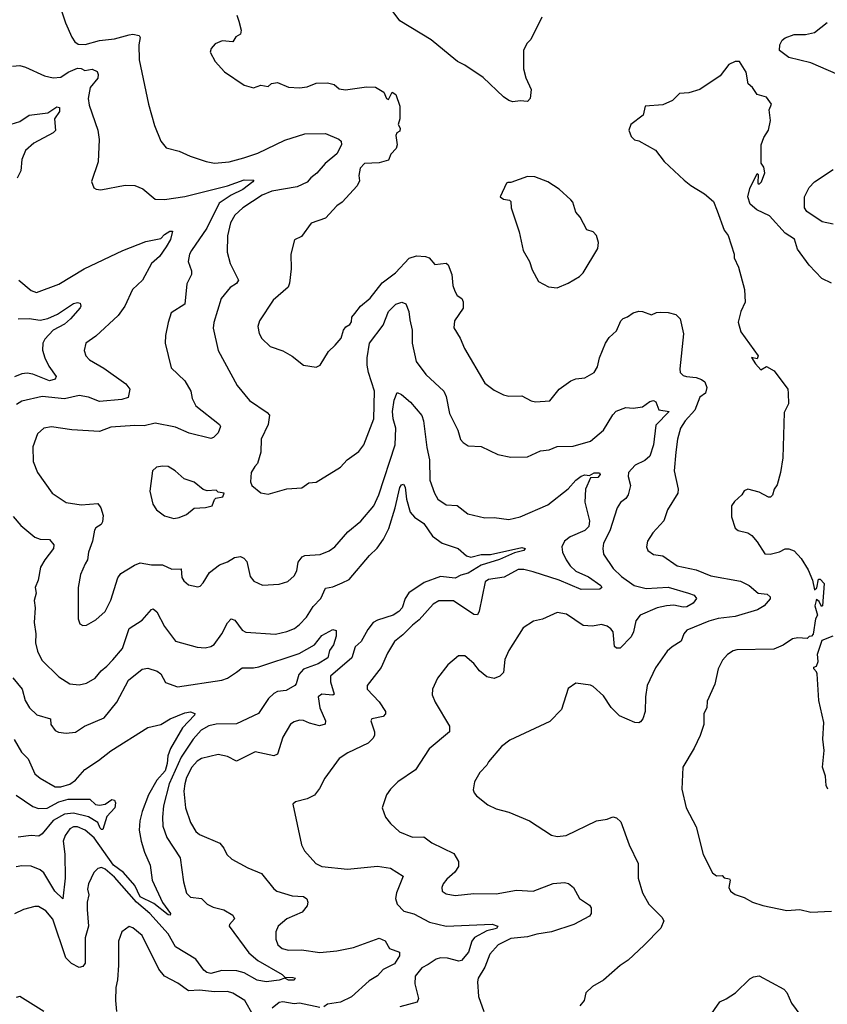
# Model space of a CAD drawing. Extents: x 1245515 to 1420776, y 606314 to 671314.
# Tile 78 of 256: x 1288024 to 1292383, y 633754 to 639071. Entities that reach past the tile are written whole.
import ezdxf

# ---------------------------------------------------------------- set-up
doc = ezdxf.new("R2010")
doc.units = 0

msp = doc.modelspace()

# ---------------------------------------------------------------- linework, layer by layer
at = {"layer": '0CON10XD'}
for points in [[(1288237.5, 639157.5), (1288271.6, 639055), (1288305, 638976.9), (1288321.7, 638951.7), (1288338.6, 638938.6), (1288377.8, 638937.8), (1288455, 638958.4), (1288535, 638968), (1288615, 638990.3), (1288635, 638992.5), (1288668.8, 638985), (1288674.2, 638974.2), (1288666.7, 638935), (1288668.1, 638855), (1288719.5, 638615), (1288750.7, 638500.7), (1288785, 638414.4), (1288815, 638380), (1288885, 638360.6), (1288943.6, 638333.6), (1289030, 638305), (1289075, 638296.5), (1289155, 638303.8), (1289234, 638325), (1289308.8, 638351.2), (1289455, 638420.9), (1289562.5, 638455), (1289675, 638456.7), (1289746.6, 638426.6), (1289759.7, 638415), (1289761.4, 638395), (1289735, 638346.4), (1289672.5, 638295), (1289627.9, 638242.1), (1289595, 638217.8), (1289575, 638193.6), (1289521.2, 638168.8), (1289385, 638145.2), (1289333, 638123), (1289228.9, 638055), (1289185.6, 638015), (1289161.8, 637975), (1289145.4, 637904.6), (1289144.5, 637815.5), (1289159.5, 637755), (1289204.2, 637665), (1289195, 637646), (1289160, 637625), (1289110.6, 637565), (1289071.8, 637435), (1289068.5, 637405), (1289094.6, 637284.6), (1289197.5, 637095), (1289263.8, 637013.8), (1289359.8, 636949.8), (1289371.4, 636935), (1289364.5, 636885), (1289327.5, 636805), (1289325.7, 636735), (1289308, 636675), (1289292.7, 636657.3), (1289272.5, 636625), (1289270, 636575), (1289276.1, 636556.1), (1289325, 636516.2), (1289365, 636508.8), (1289465, 636538), (1289546.8, 636543.2), (1289585, 636569.2), (1289625, 636574.2), (1289755.4, 636654.6), (1289792, 636695), (1289855, 636739.2), (1289882.2, 636775), (1289936.1, 636915), (1289939.1, 637065), (1289906.1, 637165), (1289899.2, 637205), (1289899.3, 637245), (1289912.3, 637325), (1289985, 637421.5), (1290015, 637494.5), (1290055, 637534.5), (1290085.7, 637545.7), (1290107.4, 637537.4), (1290124.3, 637495), (1290129.5, 637450.5), (1290142.1, 637395), (1290141.8, 637325), (1290164.4, 637225), (1290216.7, 637155), (1290312.9, 637065), (1290325, 637036.2), (1290344.7, 636944.7), (1290388.6, 636855), (1290403.4, 636803.4), (1290417, 636787), (1290445, 636769.2), (1290515, 636765.8), (1290605, 636723.8), (1290675, 636708), (1290765, 636711.2), (1290835, 636742), (1290881.2, 636748.8), (1290925, 636766.7), (1291011.3, 636768.7), (1291105, 636794.3), (1291175, 636854.3), (1291225, 636938), (1291243.6, 636956.4), (1291295, 636976), (1291335, 636972.9), (1291385, 636981.3), (1291425, 637009.4), (1291445, 637015.4), (1291457.7, 637007.7), (1291473.1, 636965), (1291529.2, 636955), (1291458.1, 636881.9), (1291444.7, 636775), (1291425, 636714.7), (1291398.9, 636691.1), (1291346.4, 636665), (1291310.5, 636625), (1291307.8, 636605), (1291320, 636555), (1291308.1, 636505), (1291295, 636485.8), (1291266.9, 636463.1), (1291249.5, 636435), (1291209.5, 636310.5), (1291175.6, 636245), (1291171.5, 636215), (1291175.6, 636185), (1291227.4, 636107.4), (1291272.9, 636065), (1291340.5, 636015), (1291405, 636000.2), (1291525, 636007.4), (1291634.8, 635974.8), (1291664, 635964), (1291677.8, 635945), (1291659.4, 635920.6), (1291625, 635901.2), (1291605, 635898.2), (1291555, 635908.8), (1291515, 635906), (1291464.4, 635895), (1291373.3, 635855), (1291348.8, 635825), (1291336.8, 635765), (1291325, 635738.1), (1291265, 635676.9), (1291245, 635677.5), (1291235, 635686.2), (1291226.9, 635765), (1291215, 635782.2), (1291195, 635795.6), (1291165, 635805.6), (1291115, 635795.6), (1291065, 635800), (1290975, 635860.8), (1290925, 635869.2), (1290845, 635834), (1290797.3, 635822.7), (1290742.3, 635787.7), (1290664.2, 635665), (1290642.9, 635615), (1290634.5, 635545.5), (1290616.2, 635525), (1290585, 635513.1), (1290545, 635522.2), (1290505.6, 635555), (1290474.7, 635594.7), (1290427.5, 635635), (1290392.5, 635635), (1290335, 635586.2), (1290279.2, 635515), (1290252, 635455), (1290250.8, 635425), (1290267.1, 635385), (1290344, 635255), (1290343.8, 635225), (1290235, 635134), (1290159.8, 635020.2), (1290064.5, 634955.5), (1290024.5, 634915.5), (1290004.3, 634885), (1289980.8, 634815), (1289998, 634765), (1290025, 634730), (1290074.6, 634684.6), (1290145, 634656), (1290205, 634658.1), (1290248, 634625), (1290367.6, 634567.6), (1290392.5, 634525), (1290391.7, 634498.3), (1290372.5, 634467.5), (1290330.3, 634429.7), (1290310, 634405), (1290302, 634385), (1290304, 634365), (1290325, 634350.8), (1290375, 634341.9), (1290475, 634352.9), (1290595, 634350.5), (1290705, 634370.4), (1290795, 634363.9), (1290903, 634407), (1290965, 634411.4), (1290985.5, 634405.5), (1291013.8, 634385), (1291045.4, 634325.4), (1291098.8, 634288.8), (1291108, 634275), (1291108.5, 634245), (1291099.8, 634230.2), (1291015.6, 634184.4), (1290895, 634144.7), (1290815, 634132.7), (1290765, 634117.8), (1290675, 634108.2), (1290605.7, 634075), (1290562.3, 634025), (1290535, 633954.2), (1290499.5, 633895), (1290494.5, 633875.5), (1290500.8, 633795), (1290530, 633715)], [(1290842.5, 639085), (1290782.5, 638965), (1290762.5, 638945), (1290743.9, 638906.1), (1290744.1, 638805.9), (1290756.8, 638756.8), (1290783.8, 638695), (1290778.8, 638645), (1290765, 638630), (1290725, 638633.3), (1290685, 638628), (1290665, 638634), (1290635, 638654), (1290525, 638759.2), (1290427.5, 638825), (1290387.5, 638845), (1290347.3, 638877.3), (1290245, 638963.3), (1290075.7, 639065.7), (1290035, 639120)], [(1289196.2, 639095), (1289206.7, 639063.3), (1289220, 639015), (1289216.4, 638993.6), (1289190.7, 638979.3), (1289175, 638952.5), (1289117, 638957), (1289079.3, 638940.7), (1289056.7, 638915), (1289052.5, 638895), (1289078.8, 638845), (1289130.2, 638790.2), (1289235, 638716.9), (1289285, 638704), (1289325, 638717.5), (1289365, 638710), (1289383, 638727), (1289415, 638732.5), (1289475, 638707.5), (1289535, 638703.3), (1289575, 638708.8), (1289625, 638728), (1289685, 638730), (1289720.7, 638720.7), (1289748.3, 638698.3), (1289782.1, 638692.1), (1289895, 638709.2), (1289945, 638706), (1289989.5, 638679.5), (1290003.3, 638645), (1290015, 638640), (1290035, 638680), (1290055, 638667.5), (1290076, 638605), (1290076, 638535), (1290067.5, 638505), (1290076.7, 638485), (1290075, 638470), (1290060, 638460), (1290054.1, 638445.9), (1290061.2, 638395), (1290056.2, 638375), (1290026.7, 638345), (1290015, 638313.3), (1289965, 638298.8), (1289885, 638293.8), (1289860.9, 638269.1), (1289855, 638230), (1289858.3, 638201.7), (1289845.8, 638174.2), (1289765, 638086), (1289735, 638066.2), (1289675, 638000), (1289597.7, 637972.3), (1289545, 637900), (1289507, 637883), (1289486.7, 637805), (1289490, 637725), (1289480.9, 637649.1), (1289472.9, 637627.1), (1289392.7, 637557.3), (1289318.8, 637445), (1289308.8, 637415), (1289316.1, 637376.1), (1289330.3, 637350.3), (1289375, 637307.1), (1289445, 637282), (1289495, 637254), (1289555, 637206), (1289625, 637194), (1289645, 637206), (1289690.7, 637279.3), (1289727.4, 637312.6), (1289758.3, 637351.7), (1289772, 637395), (1289785, 637412.5), (1289806.7, 637425), (1289815, 637440), (1289816.2, 637465), (1289832, 637485), (1289864, 637525), (1289915, 637568), (1289980.1, 637649.9), (1290051.9, 637705), (1290127, 637783), (1290165, 637795.5), (1290215, 637792.5), (1290234.3, 637784.3), (1290265, 637750), (1290325, 637755.8), (1290336.5, 637746.5), (1290355.6, 637695), (1290361.4, 637635), (1290372, 637605), (1290385, 637582.5), (1290410, 637565), (1290417.7, 637547.7), (1290417.3, 637512.7), (1290370.6, 637445), (1290367.9, 637407.9), (1290401.2, 637351.2), (1290424.2, 637295), (1290535, 637108.8), (1290585, 637071.2), (1290635.7, 637045.7), (1290665, 637037.5), (1290735, 637039.2), (1290785, 637012.5), (1290807.7, 637007.7), (1290885, 637012.5), (1290935, 637076), (1290998.8, 637121.2), (1291025, 637132), (1291075, 637136.7), (1291124.2, 637165.8), (1291143, 637197), (1291154, 637245), (1291185.7, 637325), (1291205.8, 637355), (1291245, 637391.2), (1291268, 637445), (1291281.7, 637458.3), (1291305, 637466), (1291335, 637488), (1291366.4, 637496.4), (1291385, 637496.2), (1291435, 637477.5), (1291460.7, 637489.3), (1291485, 637491.2), (1291525, 637490), (1291565, 637478.6), (1291588.1, 637455), (1291606.4, 637375), (1291586.4, 637185), (1291589.4, 637165), (1291605, 637150), (1291623.8, 637143.8), (1291675, 637139.1), (1291705, 637128.5), (1291722.2, 637115), (1291733.3, 637085), (1291725.8, 637055), (1291695, 637032.5), (1291667.4, 636962.6), (1291616.2, 636905), (1291591.4, 636865), (1291574.4, 636805), (1291566.1, 636736.1), (1291556.7, 636635), (1291577.8, 636535), (1291575.7, 636515), (1291521.4, 636425), (1291501.4, 636365), (1291440.9, 636299.1), (1291412, 636255), (1291408, 636225), (1291414.5, 636204.5), (1291445, 636182.5), (1291495, 636176), (1291571.9, 636121.9), (1291675, 636100.6), (1291755, 636068), (1291915, 636038.1), (1291961.1, 636015), (1292010, 635975), (1292058.3, 635968.2), (1292075.4, 635955), (1292075, 635944.4), (1292043.1, 635905), (1292006.2, 635883.8), (1291885, 635847.8), (1291795, 635837.2), (1291743.8, 635823.8), (1291624.2, 635775), (1291608.6, 635755), (1291594.3, 635715), (1291545.7, 635685), (1291519.3, 635660.7), (1291455, 635570), (1291410.6, 635475), (1291402.2, 635415), (1291400.5, 635335), (1291387.1, 635295), (1291375, 635280), (1291365, 635274.2), (1291345, 635275.8), (1291262, 635312), (1291216, 635356), (1291175, 635419.2), (1291119.7, 635469.7), (1291105, 635477.5), (1291025, 635488.8), (1290985, 635460), (1290948, 635345), (1290885, 635281.2), (1290669.5, 635180.5), (1290625, 635146), (1290553.8, 635063.8), (1290545.5, 635044.5), (1290508, 635005), (1290478, 634955), (1290472.3, 634912.3), (1290476.2, 634895), (1290488.8, 634878.8), (1290550.3, 634830.3), (1290595, 634808.8), (1290665, 634791.4), (1290775, 634744.2), (1290895, 634666.7), (1290925, 634660), (1290974.1, 634665.9), (1291137.5, 634745), (1291195, 634754.2), (1291225, 634766), (1291245, 634760), (1291268.8, 634738.8), (1291314.2, 634615), (1291362, 634515), (1291362.9, 634435), (1291385.7, 634355), (1291420, 634295), (1291490, 634225), (1291500.8, 634205), (1291484.5, 634165), (1291395, 634072.9), (1291308, 633992), (1291265, 633964), (1291175.6, 633884.4), (1291115, 633850), (1291080, 633815), (1291070, 633775), (1291047.5, 633745)], [(1292485, 638754.7), (1292295, 638838.8), (1292175, 638867.8), (1292125.8, 638905), (1292126.5, 638935), (1292138.8, 638961.2), (1292155, 638973.3), (1292205, 638991.1), (1292265, 638991.5), (1292315, 639002.7), (1292383.3, 639056.7)], [(1287985, 638820), (1288025, 638823.3), (1288055, 638815.7), (1288158.5, 638768.5), (1288205, 638757.1), (1288245, 638761.5), (1288285, 638787.3), (1288335, 638808.8), (1288355, 638807.8), (1288375, 638796.2), (1288415, 638804), (1288441.2, 638791.2), (1288448, 638775), (1288445.7, 638755), (1288404.5, 638705.5), (1288393.6, 638645), (1288399.5, 638609.5), (1288444.8, 638475), (1288452.7, 638425), (1288447.2, 638302.8), (1288412.3, 638197.7), (1288424, 638164), (1288436, 638156), (1288462.7, 638152.7), (1288593.3, 638176.7), (1288645, 638176), (1288687.9, 638157.9), (1288755, 638102.5), (1288805, 638099.5), (1288915, 638116.5), (1289145, 638174.8), (1289235, 638206.8), (1289287.5, 638205), (1289282.5, 638195), (1289229.2, 638155), (1289165, 638123), (1289100.5, 638079.5), (1289033.9, 637945), (1288951.8, 637825), (1288941.1, 637805), (1288933.1, 637765), (1288950.6, 637715), (1288951.1, 637695), (1288925.5, 637645), (1288914.4, 637535.6), (1288842.3, 637487.7), (1288824.6, 637435), (1288810, 637365), (1288808.6, 637325), (1288840.9, 637190.9), (1288915, 637120), (1288946.9, 637065), (1288954.4, 637025), (1288975, 636985.8), (1289102, 636885), (1289106.9, 636875), (1289095, 636840), (1289070, 636815), (1289055, 636809.2), (1288939.1, 636839.1), (1288865, 636870.7), (1288755, 636891.5), (1288695, 636877.1), (1288645, 636880), (1288515, 636870.6), (1288455, 636848.1), (1288305, 636857.1), (1288195, 636872.2), (1288154.6, 636865.4), (1288120.8, 636835), (1288094.3, 636764.3), (1288095.8, 636685), (1288120.8, 636625), (1288200, 636515), (1288275, 636464.2), (1288355, 636451.1), (1288445, 636457.5), (1288462.5, 636435), (1288473.6, 636393.6), (1288470.5, 636359.5), (1288463.3, 636345), (1288435, 636326.2), (1288428, 636315), (1288417.5, 636255), (1288394.4, 636195), (1288390, 636155), (1288376.7, 636133.3), (1288352.5, 636075), (1288340, 636005), (1288338.6, 635835), (1288348.3, 635808.3), (1288365, 635799.2), (1288385, 635801.4), (1288435, 635830), (1288484.4, 635875), (1288515, 635936.2), (1288553.8, 636056.2), (1288570, 636080), (1288644.4, 636125.6), (1288675, 636137.1), (1288735, 636126.9), (1288795, 636127.5), (1288845, 636103.3), (1288895, 636106), (1288898.3, 636058.3), (1288910.3, 636040.3), (1288935, 636020), (1288985, 636008.8), (1288997.5, 636012.5), (1289015, 636030), (1289048, 636085), (1289102.5, 636127.5), (1289146, 636144), (1289183, 636167), (1289215, 636171.4), (1289233.4, 636163.4), (1289249.2, 636145), (1289267.5, 636065), (1289288.3, 636038.3), (1289335, 636018), (1289425, 636022), (1289472.1, 636037.9), (1289505, 636068), (1289520, 636095), (1289527.8, 636142.2), (1289549.2, 636170.8), (1289563, 636177), (1289645, 636183.3), (1289695, 636202.5), (1289725.4, 636224.6), (1289795.7, 636305), (1289865, 636362.9), (1289935, 636446), (1289962.9, 636505), (1290049.7, 636775), (1290054.1, 636865), (1290039.8, 636915), (1290036.2, 636955), (1290045, 637016.7), (1290062, 637058), (1290085, 637046.9), (1290132.5, 637005), (1290194, 636934), (1290203.2, 636905), (1290221.6, 636761.6), (1290235.9, 636695), (1290238.5, 636585), (1290262.2, 636515), (1290281.4, 636481.4), (1290325, 636451.4), (1290385, 636448), (1290443.4, 636403.4), (1290535, 636381.2), (1290585, 636382.1), (1290665, 636371.2), (1290725, 636386.2), (1290875, 636451.2), (1290985, 636537.3), (1291025.8, 636585), (1291054, 636606), (1291075, 636612.9), (1291100, 636610), (1291125, 636623.8), (1291154.2, 636624.2), (1291157.5, 636615), (1291145, 636599.1), (1291105, 636597.5), (1291078.6, 636535), (1291074.2, 636465), (1291099.7, 636365), (1291096.3, 636335), (1291075, 636313), (1290995, 636278.6), (1290964.6, 636255), (1290950.8, 636225), (1290953.3, 636195), (1290974.3, 636154.3), (1290995, 636122.2), (1291025, 636092.1), (1291095, 636062.7), (1291160, 636015), (1291166, 636005), (1291156, 635995), (1291055, 635994), (1290935, 636044.3), (1290795, 636088.9), (1290745, 636102.3), (1290715, 636102.1), (1290638.7, 636061.3), (1290555, 636047.5), (1290537.1, 636035), (1290503.8, 635876.2), (1290495, 635858), (1290475, 635859.5), (1290365, 635933.6), (1290286.6, 635933.4), (1290255.8, 635915), (1290180.4, 635829.6), (1290145, 635802.1), (1290091.8, 635748.2), (1290046.2, 635713.8), (1290009.4, 635650.6), (1289975, 635572), (1289899.2, 635475), (1289899.2, 635455), (1289965, 635387.8), (1289998.6, 635335), (1289997.9, 635322.1), (1289985, 635308.6), (1289923.8, 635295), (1289920, 635285), (1289938.5, 635225), (1289938.5, 635205), (1289930.8, 635189.2), (1289905.3, 635164.7), (1289795, 635112.5), (1289748.8, 635081.2), (1289671.2, 634975), (1289641.7, 634918.3), (1289615, 634884), (1289575, 634862.9), (1289513.2, 634846.8), (1289498.8, 634835), (1289545.7, 634615), (1289561.8, 634581.8), (1289622, 634515), (1289655, 634497.3), (1289793.8, 634483.8), (1289955, 634499.6), (1290025, 634488.2), (1290093.8, 634445), (1290058.6, 634355), (1290052.5, 634325), (1290062.2, 634295), (1290096.7, 634256.7), (1290151.9, 634241.9), (1290236.5, 634196.5), (1290325, 634176.5), (1290575, 634186.5), (1290605.4, 634175.4), (1290596.7, 634163.3), (1290545, 634150.6), (1290478.9, 634115), (1290464.7, 634095), (1290446.7, 634035), (1290409.5, 633990.5), (1290395, 633986.4), (1290332.4, 634002.4), (1290295, 634004.8), (1290272.3, 633997.7), (1290229.3, 633969.3), (1290195, 633950.6), (1290159.3, 633905), (1290156.7, 633865), (1290176.4, 633785), (1290168.8, 633765), (1290075, 633740.5)], [(1292405, 637648.8), (1292354.4, 637674.4), (1292285, 637746.2), (1292222.1, 637832.1), (1292206.1, 637886.1), (1292155, 637918.8), (1292071.7, 638011.7), (1292002.5, 638045), (1291967.5, 638075), (1291953.8, 638115), (1291965, 638160), (1292005, 638240), (1292010, 638235), (1292008.3, 638188.3), (1292015, 638183.3), (1292028, 638195), (1292046, 638245), (1292040, 638275), (1292027, 638297), (1292026.7, 638395), (1292040, 638435), (1292066, 638475), (1292076.4, 638526.4), (1292070, 638585), (1292082.5, 638615), (1292055, 638652.5), (1292005, 638667.5), (1291980, 638705), (1291956.2, 638725), (1291945, 638787.5), (1291910, 638845), (1291885, 638846.2), (1291851.2, 638828.8), (1291805, 638767.5), (1291695.7, 638694.3), (1291635, 638676), (1291585, 638672.5), (1291547.5, 638635), (1291495, 638611.2), (1291400, 638605), (1291390, 638555), (1291322.5, 638505), (1291312.5, 638475), (1291325, 638440), (1291343, 638423), (1291365, 638416.7), (1291456.4, 638366.4), (1291502.5, 638305), (1291611.2, 638205), (1291646.7, 638175), (1291720.3, 638130.3), (1291768.6, 638088.6), (1291789.5, 638039.5), (1291826.7, 637935), (1291847.5, 637905), (1291880, 637805), (1291881.2, 637785), (1291903.8, 637735), (1291936, 637615), (1291940, 637545), (1291916.7, 637495), (1291902.7, 637437.3), (1291915.6, 637385), (1292010, 637255), (1292005, 637240), (1291973.6, 637246.4), (1291995, 637213.3), (1292025, 637180), (1292055, 637197.5), (1292095.6, 637175.6), (1292170, 637075), (1292172.5, 637055), (1292172.9, 636997.1), (1292149.5, 636950.5), (1292143.8, 636705), (1292131.2, 636625), (1292111.7, 636558.3), (1292096.7, 636535), (1292087, 636503), (1292077, 636493), (1292065, 636492.5), (1292015, 636520), (1291953.6, 636536.4), (1291934.1, 636525.9), (1291921.2, 636505), (1291881.7, 636468.3), (1291866, 636445), (1291866.1, 636386.1), (1291886.7, 636325), (1291902.7, 636312.7), (1291955, 636299.2), (1291975, 636286), (1292005, 636251.2), (1292046, 636186), (1292075, 636184), (1292125, 636198), (1292155, 636213.8), (1292175, 636213.8), (1292205, 636202.5), (1292241.7, 636161.7), (1292279.3, 636099.3), (1292302.9, 636045), (1292315, 635992.5), (1292326.4, 636003.6), (1292335, 636050), (1292345, 636050), (1292367, 636027), (1292357.5, 635905), (1292351.7, 635901.7), (1292339.3, 635929.3), (1292325, 635940), (1292322.5, 635935), (1292316.7, 635905), (1292330, 635855), (1292320, 635835), (1292307, 635753), (1292298.3, 635741.7), (1292285, 635740), (1292275, 635730), (1292225, 635733.3), (1292195, 635727.5), (1292145, 635693.8), (1292095, 635671.2), (1291895, 635668.6), (1291875, 635662.5), (1291845, 635642), (1291817.9, 635612.1), (1291794.3, 635565), (1291777, 635483), (1291735, 635390), (1291733.3, 635355), (1291717.5, 635325), (1291717, 635303), (1291716.2, 635265), (1291696.2, 635205), (1291665, 635137.5), (1291603.8, 635035), (1291598.8, 634915), (1291621.2, 634815), (1291675, 634712.5), (1291713.6, 634563.6), (1291764.4, 634464.4), (1291785, 634448), (1291815, 634450), (1291827.1, 634437.1), (1291855, 634431.2), (1291858.6, 634425), (1291851.4, 634385), (1291861.2, 634365), (1291885, 634346.2), (1291935, 634330), (1291980, 634305), (1292035, 634286.7), (1292165, 634260.8), (1292235, 634266), (1292295, 634250.8), (1292405, 634256.2)], [(1287955, 638500.3), (1288025, 638521.5), (1288075, 638555.5), (1288175, 638568.5), (1288225, 638600), (1288237.8, 638597.8), (1288238.9, 638575), (1288212.3, 638535), (1288217, 638473), (1288205, 638460.8), (1288100, 638405), (1288055, 638365.6), (1288035.5, 638315.5), (1288030, 638255), (1288010, 638215)], [(1290925, 637624), (1290985, 637647.5), (1291045.5, 637684.5), (1291066, 637705), (1291144.1, 637835.9), (1291148.8, 637868.8), (1291138, 637905), (1291120, 637925), (1291085.9, 637935.9), (1291048.8, 638005), (1291025, 638032.5), (1291009.4, 638085), (1290999.2, 638099.2), (1290935.6, 638155.6), (1290875.5, 638195.5), (1290805, 638222.5), (1290765, 638224.2), (1290675, 638192.5), (1290658.3, 638191.7), (1290651.7, 638188.3), (1290617.5, 638115), (1290635, 638102.5), (1290667, 638097), (1290675, 638090), (1290676.7, 638055), (1290720, 637925), (1290741.2, 637825), (1290775.7, 637765.7), (1290790.5, 637720.5), (1290825, 637657.5), (1290878.3, 637628.3), (1290925, 637624)], [(1292415, 637967.8), (1292355, 637979.3), (1292273.3, 638035), (1292259.6, 638055), (1292260.5, 638115), (1292285, 638164.3), (1292314.8, 638195.2), (1292415, 638262.5)], [(1288018.6, 637665), (1288085, 637608.6), (1288115, 637598.6), (1288235, 637642.7), (1288372.3, 637725), (1288580, 637825), (1288705, 637873.9), (1288785, 637889.6), (1288805, 637911.2), (1288835, 637928.6), (1288848.3, 637928.3), (1288838.5, 637885), (1288814.6, 637845), (1288777.9, 637792.1), (1288735, 637754.3), (1288687.1, 637665), (1288632.2, 637615), (1288591.5, 637525), (1288555, 637474.3), (1288435, 637362.5), (1288380, 637325), (1288372, 637285), (1288380.8, 637255), (1288400, 637235), (1288478.8, 637188.8), (1288597.5, 637105), (1288618.8, 637075), (1288609.3, 637030.7), (1288575, 637020), (1288455, 637010), (1288395, 637032.9), (1288345, 637041.1), (1288265, 637024.1), (1288144.6, 637035.4), (1288035, 637010.8), (1288006.8, 636993.2)], [(1288015, 637456.2), (1288075, 637458), (1288135, 637449.1), (1288175, 637457.3), (1288228.6, 637481.4), (1288315, 637538.7), (1288335, 637544.5), (1288349.5, 637539.5), (1288354.3, 637525), (1288350, 637515), (1288298.4, 637455), (1288265, 637427.5), (1288205.2, 637394.8), (1288160, 637345), (1288149.2, 637325), (1288147.1, 637287.1), (1288159.3, 637245), (1288180.9, 637200.9), (1288220.8, 637145), (1288215, 637130), (1288185, 637120.9), (1288095, 637157.1), (1288065, 637162.1), (1288035, 637158.7), (1287995, 637143.2)], [(1288855, 636377.5), (1288885, 636382), (1288925, 636398.8), (1288965, 636433.3), (1289026.1, 636436.1), (1289062.5, 636445), (1289075, 636480), (1289083, 636487), (1289120, 636495), (1289127.5, 636515), (1289095, 636520), (1289085, 636530), (1289035, 636527.5), (1289015, 636533.3), (1288965, 636573.3), (1288911.7, 636591.7), (1288863.8, 636635), (1288825, 636657.5), (1288795, 636660.8), (1288762.5, 636655), (1288741.2, 636635), (1288726.7, 636525), (1288742.5, 636455), (1288762.5, 636425), (1288805, 636392), (1288855, 636377.5)], [(1287988.3, 636388.3), (1288030.2, 636340.2), (1288105, 636276.7), (1288135, 636265.6), (1288184.6, 636264.6), (1288207.9, 636235), (1288206.8, 636215), (1288158.9, 636155), (1288136.4, 636115), (1288123.1, 636045), (1288108.1, 636005), (1288112.5, 635975), (1288101.4, 635935), (1288107.5, 635895), (1288101.5, 635815), (1288111.5, 635755), (1288109.5, 635705), (1288120.7, 635660.7), (1288143.1, 635613.1), (1288235, 635521.4), (1288295, 635484), (1288345, 635479.2), (1288385, 635488), (1288430.6, 635515), (1288463.3, 635555), (1288495, 635579.1), (1288525.9, 635614.1), (1288578, 635675), (1288615, 635783.1), (1288685, 635828.6), (1288735, 635886), (1288745, 635890), (1288763.8, 635873.8), (1288805, 635793.6), (1288864.6, 635714.6), (1288981.9, 635681.9), (1289025, 635678.5), (1289055, 635685.5), (1289072.9, 635697.1), (1289114.7, 635755), (1289145, 635814.2), (1289165, 635835.8), (1289185, 635829.2), (1289224.6, 635774.6), (1289245, 635764.3), (1289405, 635751.8), (1289465, 635766.4), (1289506.4, 635783.6), (1289535, 635804.5), (1289571.5, 635845), (1289608.2, 635901.8), (1289650, 635945), (1289675, 636000.8), (1289715, 636008.1), (1289765, 636030.8), (1289802.3, 636047.7), (1289912.3, 636177.7), (1289952.8, 636217.2), (1289988.5, 636265), (1290016.1, 636323.9), (1290050, 636435), (1290075, 636545.6), (1290085, 636560), (1290095, 636562.2), (1290105, 636546.7), (1290111.3, 636481.3), (1290132.1, 636412.1), (1290155.3, 636385.3), (1290205, 636350), (1290252.4, 636282.4), (1290303.7, 636243.7), (1290391.2, 636215), (1290435.6, 636175.6), (1290459.1, 636169.1), (1290515, 636183.2), (1290565, 636182.9), (1290735, 636220.8), (1290751.5, 636215), (1290745, 636204.5), (1290695, 636191.5), (1290614.6, 636155.4), (1290515, 636124.5), (1290445, 636081.6), (1290405, 636071.3), (1290375, 636055.6), (1290295, 636063.5), (1290207.7, 636032.3), (1290124.8, 635975.2), (1290104.6, 635945), (1290088.5, 635895), (1290070.6, 635875), (1290040, 635855), (1289955, 635829.1), (1289931.8, 635815), (1289902.3, 635777.7), (1289866.2, 635713.8), (1289834.7, 635685), (1289816.9, 635625), (1289702.2, 635525), (1289701.8, 635495), (1289721.3, 635428.7), (1289715, 635424), (1289655, 635428), (1289635.6, 635415), (1289643.3, 635355), (1289674.5, 635285), (1289673.5, 635266.5), (1289642.7, 635257.3), (1289588.1, 635271.9), (1289555, 635287.2), (1289535, 635288.8), (1289505, 635280), (1289485, 635265.8), (1289443.4, 635196.6), (1289415.6, 635105), (1289395, 635095.6), (1289295, 635116.7), (1289195, 635066.9), (1289145, 635092.5), (1289095, 635102.7), (1289005, 635081.3), (1288982.6, 635067.4), (1288952.9, 635035), (1288925, 634979.4), (1288914.8, 634945), (1288910.5, 634905), (1288919.6, 634815), (1288945.3, 634735.3), (1288975, 634687.1), (1288995, 634671.1), (1289105, 634624.4), (1289126.6, 634596.6), (1289142.5, 634562.5), (1289168.3, 634538.3), (1289255, 634490), (1289329.8, 634459.8), (1289395, 634378), (1289412, 634365), (1289495, 634339.1), (1289555.7, 634335.7), (1289574.2, 634324.2), (1289580, 634305), (1289575.6, 634285), (1289549.4, 634250.6), (1289465, 634215.4), (1289419.4, 634175), (1289407.1, 634145), (1289406.7, 634105), (1289416.9, 634075), (1289441.2, 634055), (1289475, 634045.6), (1289545, 634047.5), (1289644, 634034), (1289735, 634042.3), (1289825, 634060.7), (1289965, 634111.1), (1289996.3, 634096.3), (1290019.4, 634055), (1290074.3, 634035), (1290073.7, 634016.3), (1290047.4, 633972.6), (1289985, 633942.5), (1289955, 633907.5), (1289909.8, 633880.2), (1289815.2, 633794.8), (1289755, 633764.5), (1289685, 633754.5), (1289665, 633740.5)], [(1287986.2, 635516.2), (1288037.9, 635455), (1288052.7, 635395), (1288076.9, 635355), (1288116.9, 635316.9), (1288190, 635295), (1288192.5, 635265), (1288215, 635232), (1288233.2, 635223.2), (1288275, 635217.5), (1288325, 635224.3), (1288373.8, 635255), (1288480, 635300), (1288547.8, 635385), (1288611.1, 635505), (1288685, 635563.3), (1288715, 635568.6), (1288765, 635552.5), (1288785, 635538), (1288810.9, 635490.9), (1288875, 635468.9), (1289115.4, 635504.6), (1289145, 635514.5), (1289195, 635548.1), (1289225, 635570), (1289285, 635570), (1289314, 635576), (1289531.8, 635648.2), (1289615, 635695.7), (1289655, 635745.6), (1289715, 635777.5), (1289732, 635772), (1289732.1, 635742.1), (1289717.7, 635695), (1289695.5, 635665), (1289686.5, 635625), (1289635, 635592.9), (1289555, 635564.5), (1289530.5, 635535), (1289516.7, 635485), (1289508.6, 635475), (1289461.8, 635448.2), (1289415, 635443.9), (1289395, 635433.1), (1289366.2, 635405), (1289312.9, 635325), (1289195, 635267.7), (1289085, 635266.6), (1289045, 635256.8), (1289003.8, 635235), (1288960.9, 635185), (1288895, 635089.2), (1288830.2, 634945), (1288800, 634825), (1288793.9, 634765), (1288797.1, 634715), (1288817.3, 634655), (1288890, 634545), (1288907.9, 634415), (1288924.6, 634354.6), (1288945, 634331.9), (1289005, 634325.8), (1289035, 634294.4), (1289068.6, 634278.6), (1289125, 634263.8), (1289174.3, 634235), (1289184, 634215), (1289156.2, 634185), (1289154.2, 634175), (1289261, 634031), (1289309.5, 633989.5), (1289440, 633915), (1289455, 633900), (1289497.9, 633897.9), (1289510, 633895), (1289505, 633883.5), (1289475, 633884.6), (1289455, 633894.2), (1289425, 633883.8), (1289355, 633875.6), (1289305, 633884.6), (1289235, 633923.8), (1289196.4, 633933.6), (1289115, 633936.5), (1289055, 633920.9), (1289034.7, 633924.7), (1289017.7, 633937.7), (1288975, 633998.1), (1288865, 634064.5), (1288825.9, 634135), (1288726.5, 634245), (1288654.5, 634304.5), (1288535, 634441.2), (1288485, 634483.8), (1288465, 634493.3), (1288445, 634487.5), (1288424.2, 634465), (1288394.5, 634405), (1288390.5, 634375), (1288396.2, 634345), (1288387.9, 634305), (1288387.9, 634265), (1288394.6, 634175.4), (1288377.9, 634112.1), (1288376.5, 633975), (1288365, 633957.1), (1288345, 633953.3), (1288303.6, 633973.6), (1288273.6, 634005), (1288203.1, 634213.1), (1288165, 634258.1), (1288125, 634281.1), (1288105, 634281.9), (1288045, 634265.6), (1287995, 634243.1)], [(1292386.9, 634915), (1292377.8, 634935), (1292374.2, 634985), (1292358.1, 635035), (1292365.7, 635125), (1292359.2, 635185), (1292364, 635275), (1292337.1, 635395), (1292327.7, 635537.7), (1292325, 635550), (1292310, 635565), (1292310, 635575), (1292325, 635580), (1292333.3, 635605), (1292330, 635645), (1292355, 635720), (1292415, 635743.3)], [(1287993.4, 635183.4), (1288033.6, 635115), (1288068.9, 635078.9), (1288105, 634999.2), (1288134, 634975), (1288215, 634927.5), (1288245, 634928.4), (1288295, 634941.9), (1288325, 634963.3), (1288375, 635022.5), (1288449.9, 635070.1), (1288515, 635123.5), (1288715, 635247.8), (1288785, 635264.4), (1288835.4, 635294.6), (1288915, 635327.8), (1288945, 635334), (1288970, 635325), (1288967.9, 635315), (1288903.2, 635246.8), (1288837.8, 635135), (1288823.8, 635096.2), (1288820.5, 635055), (1288808.6, 635015), (1288763.3, 634965), (1288719.6, 634885), (1288684.8, 634795.2), (1288672.9, 634745), (1288669.6, 634695), (1288679.6, 634635), (1288697.5, 634575), (1288727.9, 634505), (1288739.7, 634425), (1288794.2, 634304.3), (1288837.3, 634245), (1288835.4, 634234.6), (1288825, 634236.7), (1288747.8, 634297.8), (1288675, 634334.9), (1288644.9, 634394.9), (1288583.9, 634465), (1288529.4, 634505), (1288425, 634652.4), (1288376.6, 634695), (1288335, 634712), (1288315, 634712.4), (1288295, 634701.5), (1288268.4, 634665), (1288257.8, 634635), (1288266.6, 634565), (1288268.6, 634435), (1288256, 634324), (1288212.7, 634365), (1288155, 634464.5), (1288135, 634480), (1288085, 634498.9), (1288035, 634501.9), (1288005, 634495.6)], [(1288005, 634882.9), (1288095, 634822.7), (1288125, 634811.8), (1288172.4, 634812.4), (1288235, 634846.9), (1288285, 634861.8), (1288402.4, 634862.4), (1288433.2, 634833.2), (1288455, 634828.5), (1288485.8, 634834.2), (1288520.4, 634859.6), (1288536.4, 634856.4), (1288541.8, 634841.8), (1288536.9, 634815), (1288495, 634768.8), (1288472.7, 634697.3), (1288465, 634696.9), (1288458.5, 634705), (1288445, 634735.6), (1288395, 634766.7), (1288315, 634786.7), (1288265, 634780.7), (1288203.7, 634746.3), (1288144.3, 634675), (1288127.4, 634662.6), (1288085, 634666.2), (1288015, 634657)], [(1289284.5, 633695), (1289238.9, 633775), (1289175, 633814.5), (1289145, 633822.9), (1289075, 633820.4), (1288995, 633830.4), (1288935, 633827.1), (1288878.1, 633868.1), (1288805, 633906.5), (1288775, 633942.9), (1288685, 634125.7), (1288635, 634166.2), (1288615, 634173.3), (1288575.8, 634145), (1288557.5, 634095), (1288557.8, 633965), (1288551.1, 633885), (1288543.1, 633845), (1288540.3, 633775), (1288546, 633715)], [(1291729.5, 633660.5), (1291802.4, 633767.6), (1291837, 633783), (1291887.5, 633815), (1291965, 633890.6), (1291985, 633902.9), (1292015, 633907.5), (1292148.8, 633835), (1292165, 633816.7), (1292189.1, 633759.1), (1292240.9, 633690.9)], [(1288155, 633714.4), (1288025, 633796.7), (1288005, 633790)], [(1289644, 633736), (1289535, 633760.7), (1289505, 633756.8), (1289445, 633766.2), (1289425, 633763.6), (1289387.3, 633732.7)]]:
    msp.add_lwpolyline(points, dxfattribs=at)

doc.saveas('drawing.dxf')
